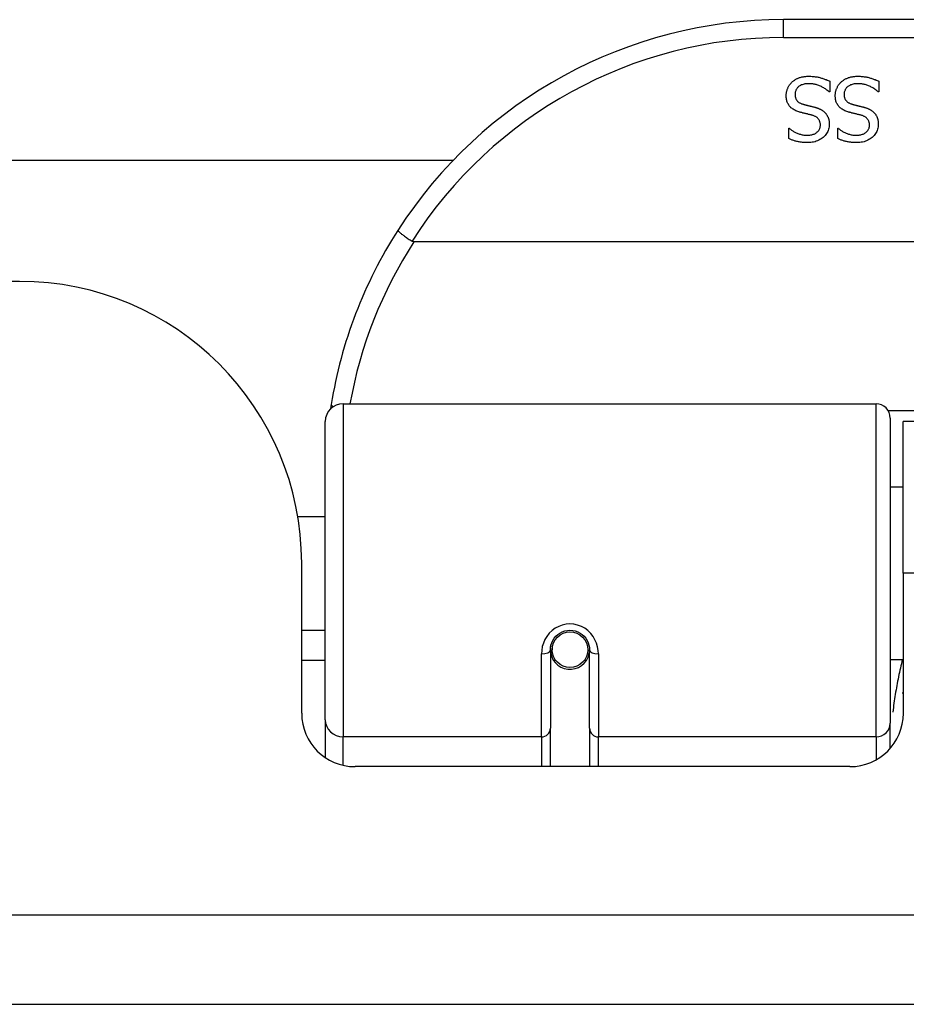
# Model space of a CAD drawing. Header units: inches. Extents: x 19 to 626, y 56 to 294.
# Tile 28 of 256: x 144.67 to 145.651, y 56.065 to 57.155. Entities that reach past the tile are written whole.
import ezdxf

# ---------------------------------------------------------------- set-up
doc = ezdxf.new("R2010")
doc.units = ezdxf.units.IN
doc.header["$MEASUREMENT"] = 0
doc.layers.add('Visible Edges(ANSI)', color=7, linetype='Continuous', lineweight=25)
doc.layers.add('Visible Tangent Edges(ANSI)', color=7, linetype='Continuous', lineweight=25)

msp = doc.modelspace()

# ---------------------------------------------------------------- linework, layer by layer
at = {"layer": 'Visible Edges(ANSI)'}
for p, q in [((147.011, 57.1546), (145.5149, 57.1546)), ((145.5661, 57.0864), (145.5661, 57.0746)), ((145.6204, 57.0864), (145.6204, 57.0746)), ((145.5661, 57.0746), (145.5654, 57.0746)), ((145.6204, 57.0746), (145.6197, 57.0746)), ((145.5207, 57.0344), (145.5213, 57.0344)), ((145.5207, 57.0231), (145.5207, 57.0344)), ((145.5749, 57.0344), (145.5756, 57.0344)), ((145.5749, 57.0231), (145.5749, 57.0344)), ((128.2753, 56.999), (145.1496, 56.999)), ((147.4198, 56.9089), (145.106, 56.9089)), ((144.6699, 56.865), (128.7549, 56.865)), ((145.0277, 56.7296), (145.6173, 56.7296)), ((145.008, 56.38), (145.008, 56.7099)), ((145.633, 56.7138), (145.633, 56.3762)), ((145.6474, 56.542), (145.6474, 56.71)), ((146.8784, 56.71), (145.6474, 56.71)), ((145.633, 56.6375), (145.6474, 56.6375)), ((144.9776, 56.605), (145.008, 56.605)), ((144.9819, 56.3871), (144.9819, 56.553)), ((145.6474, 56.542), (145.6474, 56.3871)), ((144.9819, 56.479), (145.008, 56.479)), ((145.2575, 56.4617), (145.2594, 56.4613)), ((145.259, 56.4614), (145.259, 56.4574)), ((145.257, 56.4574), (145.257, 56.3705)), ((145.2591, 56.455), (145.2572, 56.455)), ((145.298, 56.4533), (145.3003, 56.4529)), ((145.3003, 56.3705), (145.3003, 56.4574)), ((145.008, 56.4455), (144.9819, 56.4455)), ((145.263, 56.4455), (145.2606, 56.4455)), ((145.2968, 56.4455), (145.2944, 56.4455)), ((145.633, 56.4466), (145.6474, 56.4466)), ((145.008, 56.38), (145.008, 56.3381)), ((145.633, 56.3484), (145.633, 56.3762)), ((145.257, 56.328), (145.257, 56.3705)), ((145.3003, 56.3705), (145.3003, 56.328)), ((145.5884, 56.328), (145.041, 56.328)), ((150.4139, 56.065), (84.8089, 56.065))]:
    msp.add_line(p, q, dxfattribs=at)
at = {"layer": 'Visible Edges(ANSI)', "flags": 128}
for points in [[(145.5243, 57.0855), (145.5249, 57.086), (145.5255, 57.0865), (145.5261, 57.0869), (145.5267, 57.0874), (145.5273, 57.0878), (145.5279, 57.0882), (145.5286, 57.0886), (145.5293, 57.089), (145.5299, 57.0893), (145.5306, 57.0896), (145.5313, 57.0899), (145.532, 57.0902), (145.5328, 57.0905), (145.5335, 57.0907), (145.5343, 57.091), (145.5351, 57.0912), (145.536, 57.0913), (145.5369, 57.0915), (145.5378, 57.0916), (145.5387, 57.0917), (145.5397, 57.0918), (145.5407, 57.0919), (145.5418, 57.0919), (145.5428, 57.0919)], [(145.5428, 57.0919), (145.5441, 57.0919), (145.5453, 57.0919), (145.5465, 57.0918), (145.5477, 57.0917), (145.5488, 57.0916), (145.5499, 57.0915), (145.551, 57.0914), (145.5521, 57.0912), (145.5531, 57.091), (145.5541, 57.0908), (145.555, 57.0905), (145.5559, 57.0903), (145.5568, 57.09), (145.5577, 57.0897), (145.5586, 57.0894), (145.5594, 57.0891), (145.5603, 57.0888), (145.5612, 57.0885), (145.562, 57.0882), (145.5628, 57.0878), (145.5637, 57.0875), (145.5645, 57.0871), (145.5653, 57.0868), (145.5661, 57.0864)], [(145.5786, 57.0855), (145.5792, 57.086), (145.5798, 57.0865), (145.5804, 57.0869), (145.581, 57.0874), (145.5816, 57.0878), (145.5822, 57.0882), (145.5829, 57.0886), (145.5835, 57.089), (145.5842, 57.0893), (145.5849, 57.0896), (145.5856, 57.0899), (145.5863, 57.0902), (145.587, 57.0905), (145.5878, 57.0907), (145.5886, 57.091), (145.5894, 57.0912), (145.5903, 57.0913), (145.5911, 57.0915), (145.5921, 57.0916), (145.593, 57.0917), (145.594, 57.0918), (145.595, 57.0919), (145.596, 57.0919), (145.5971, 57.0919)], [(145.5971, 57.0919), (145.5984, 57.0919), (145.5996, 57.0919), (145.6008, 57.0918), (145.602, 57.0917), (145.6031, 57.0916), (145.6042, 57.0915), (145.6053, 57.0914), (145.6063, 57.0912), (145.6073, 57.091), (145.6083, 57.0908), (145.6093, 57.0905), (145.6102, 57.0903), (145.6111, 57.09), (145.612, 57.0897), (145.6128, 57.0894), (145.6137, 57.0891), (145.6146, 57.0888), (145.6154, 57.0885), (145.6163, 57.0882), (145.6171, 57.0878), (145.6179, 57.0875), (145.6187, 57.0871), (145.6196, 57.0868), (145.6204, 57.0864)], [(145.5179, 57.0704), (145.5179, 57.0711), (145.5179, 57.0718), (145.518, 57.0725), (145.5181, 57.0732), (145.5182, 57.0739), (145.5183, 57.0746), (145.5185, 57.0753), (145.5187, 57.0759), (145.5189, 57.0766), (145.5191, 57.0773), (145.5193, 57.078), (145.5196, 57.0786), (145.5199, 57.0793), (145.5202, 57.0799), (145.5205, 57.0806), (145.5209, 57.0812), (145.5212, 57.0818), (145.5216, 57.0824), (145.522, 57.0829), (145.5225, 57.0835), (145.5229, 57.084), (145.5234, 57.0845), (145.5238, 57.085), (145.5243, 57.0855)], [(145.5435, 57.0837), (145.5422, 57.0837), (145.541, 57.0837), (145.5398, 57.0835), (145.5387, 57.0834), (145.5377, 57.0832), (145.5367, 57.0829), (145.5357, 57.0826), (145.5348, 57.0823), (145.5339, 57.0819), (145.5331, 57.0815), (145.5324, 57.081), (145.5317, 57.0805), (145.5311, 57.0799), (145.5305, 57.0794), (145.53, 57.0787), (145.5295, 57.0781), (145.5291, 57.0774), (145.5287, 57.0767), (145.5284, 57.076), (145.5282, 57.0752), (145.528, 57.0745), (145.5278, 57.0736), (145.5277, 57.0728), (145.5277, 57.0719)], [(145.5654, 57.0746), (145.5646, 57.0753), (145.5638, 57.076), (145.563, 57.0766), (145.5622, 57.0772), (145.5613, 57.0779), (145.5604, 57.0784), (145.5595, 57.079), (145.5586, 57.0795), (145.5577, 57.08), (145.5568, 57.0805), (145.5558, 57.0809), (145.5549, 57.0813), (145.5539, 57.0817), (145.5529, 57.0821), (145.5519, 57.0824), (145.551, 57.0827), (145.55, 57.0829), (145.5491, 57.0831), (145.5481, 57.0833), (145.5472, 57.0835), (145.5463, 57.0836), (145.5453, 57.0837), (145.5444, 57.0837), (145.5435, 57.0837)], [(145.5722, 57.0704), (145.5722, 57.0711), (145.5722, 57.0718), (145.5723, 57.0725), (145.5724, 57.0732), (145.5725, 57.0739), (145.5726, 57.0746), (145.5727, 57.0753), (145.5729, 57.0759), (145.5731, 57.0766), (145.5733, 57.0773), (145.5736, 57.078), (145.5739, 57.0786), (145.5742, 57.0793), (145.5745, 57.0799), (145.5748, 57.0806), (145.5751, 57.0812), (145.5755, 57.0818), (145.5759, 57.0824), (145.5763, 57.0829), (145.5767, 57.0835), (145.5772, 57.084), (145.5776, 57.0845), (145.5781, 57.085), (145.5786, 57.0855)], [(145.5978, 57.0837), (145.5965, 57.0837), (145.5953, 57.0837), (145.5941, 57.0835), (145.593, 57.0834), (145.5919, 57.0832), (145.5909, 57.0829), (145.59, 57.0826), (145.5891, 57.0823), (145.5882, 57.0819), (145.5874, 57.0815), (145.5867, 57.081), (145.586, 57.0805), (145.5853, 57.0799), (145.5848, 57.0794), (145.5842, 57.0787), (145.5838, 57.0781), (145.5833, 57.0774), (145.583, 57.0767), (145.5827, 57.076), (145.5824, 57.0752), (145.5822, 57.0745), (145.5821, 57.0736), (145.582, 57.0728), (145.582, 57.0719)], [(145.6197, 57.0746), (145.6189, 57.0753), (145.6181, 57.076), (145.6173, 57.0766), (145.6164, 57.0772), (145.6156, 57.0779), (145.6147, 57.0784), (145.6138, 57.079), (145.6129, 57.0795), (145.612, 57.08), (145.6111, 57.0805), (145.6101, 57.0809), (145.6091, 57.0813), (145.6081, 57.0817), (145.6072, 57.0821), (145.6062, 57.0824), (145.6052, 57.0827), (145.6043, 57.0829), (145.6033, 57.0831), (145.6024, 57.0833), (145.6015, 57.0835), (145.6005, 57.0836), (145.5996, 57.0837), (145.5987, 57.0837), (145.5978, 57.0837)], [(145.532, 57.0526), (145.5308, 57.0529), (145.5296, 57.0534), (145.5286, 57.0538), (145.5275, 57.0543), (145.5266, 57.0548), (145.5257, 57.0554), (145.5248, 57.0559), (145.524, 57.0566), (145.5232, 57.0572), (145.5225, 57.0579), (145.5219, 57.0586), (145.5213, 57.0593), (145.5207, 57.0601), (145.5203, 57.0609), (145.5198, 57.0617), (145.5194, 57.0625), (145.5191, 57.0634), (145.5187, 57.0643), (145.5185, 57.0653), (145.5183, 57.0662), (145.5181, 57.0672), (145.518, 57.0683), (145.5179, 57.0693), (145.5179, 57.0704)], [(145.5277, 57.0719), (145.5277, 57.0712), (145.5278, 57.0705), (145.5279, 57.0699), (145.528, 57.0693), (145.5281, 57.0687), (145.5282, 57.0681), (145.5284, 57.0675), (145.5287, 57.067), (145.5289, 57.0664), (145.5292, 57.0659), (145.5295, 57.0655), (145.5298, 57.065), (145.5302, 57.0646), (145.5306, 57.0642), (145.531, 57.0638), (145.5315, 57.0634), (145.532, 57.063), (145.5325, 57.0627), (145.5331, 57.0624), (145.5337, 57.0621), (145.5343, 57.0618), (145.535, 57.0615), (145.5357, 57.0613), (145.5364, 57.0611)], [(145.5862, 57.0526), (145.585, 57.0529), (145.5839, 57.0534), (145.5828, 57.0538), (145.5818, 57.0543), (145.5808, 57.0548), (145.5799, 57.0554), (145.5791, 57.0559), (145.5782, 57.0566), (145.5775, 57.0572), (145.5768, 57.0579), (145.5761, 57.0586), (145.5756, 57.0593), (145.575, 57.0601), (145.5745, 57.0609), (145.5741, 57.0617), (145.5737, 57.0625), (145.5733, 57.0634), (145.573, 57.0643), (145.5728, 57.0653), (145.5725, 57.0662), (145.5724, 57.0672), (145.5723, 57.0683), (145.5722, 57.0693), (145.5722, 57.0704)], [(145.582, 57.0719), (145.582, 57.0712), (145.582, 57.0705), (145.5821, 57.0699), (145.5822, 57.0693), (145.5824, 57.0687), (145.5825, 57.0681), (145.5827, 57.0675), (145.5829, 57.067), (145.5832, 57.0664), (145.5834, 57.0659), (145.5837, 57.0655), (145.5841, 57.065), (145.5845, 57.0646), (145.5849, 57.0642), (145.5853, 57.0638), (145.5858, 57.0634), (145.5863, 57.063), (145.5868, 57.0627), (145.5874, 57.0624), (145.588, 57.0621), (145.5886, 57.0618), (145.5893, 57.0615), (145.59, 57.0613), (145.5907, 57.0611)], [(145.5364, 57.0611), (145.537, 57.0609), (145.5375, 57.0608), (145.5381, 57.0606), (145.5386, 57.0605), (145.5391, 57.0603), (145.5396, 57.0602), (145.5401, 57.0601), (145.5406, 57.06), (145.5411, 57.0598), (145.5415, 57.0597), (145.542, 57.0596), (145.5424, 57.0595), (145.5429, 57.0594), (145.5434, 57.0593), (145.5439, 57.0592), (145.5444, 57.059), (145.545, 57.0589), (145.5455, 57.0588), (145.5461, 57.0586), (145.5467, 57.0585), (145.5473, 57.0583), (145.5479, 57.0582), (145.5486, 57.058), (145.5493, 57.0578)], [(145.5907, 57.0611), (145.5913, 57.0609), (145.5918, 57.0608), (145.5923, 57.0606), (145.5928, 57.0605), (145.5934, 57.0603), (145.5939, 57.0602), (145.5944, 57.0601), (145.5948, 57.06), (145.5953, 57.0598), (145.5958, 57.0597), (145.5963, 57.0596), (145.5967, 57.0595), (145.5972, 57.0594), (145.5977, 57.0593), (145.5982, 57.0592), (145.5987, 57.059), (145.5992, 57.0589), (145.5998, 57.0588), (145.6004, 57.0586), (145.601, 57.0585), (145.6016, 57.0583), (145.6022, 57.0582), (145.6029, 57.058), (145.6035, 57.0578)], [(145.5465, 57.0488), (145.546, 57.049), (145.5455, 57.0491), (145.5449, 57.0492), (145.5444, 57.0494), (145.5438, 57.0495), (145.5432, 57.0497), (145.5426, 57.0498), (145.5419, 57.05), (145.5413, 57.0502), (145.5406, 57.0503), (145.5399, 57.0505), (145.5392, 57.0507), (145.5385, 57.0508), (145.5378, 57.051), (145.5371, 57.0512), (145.5364, 57.0513), (145.5358, 57.0515), (145.5352, 57.0517), (145.5346, 57.0518), (145.534, 57.052), (145.5335, 57.0521), (145.533, 57.0523), (145.5325, 57.0524), (145.532, 57.0526)], [(145.5557, 57.0378), (145.5557, 57.0385), (145.5557, 57.0392), (145.5556, 57.0399), (145.5555, 57.0406), (145.5553, 57.0412), (145.5551, 57.0418), (145.5549, 57.0424), (145.5547, 57.043), (145.5544, 57.0435), (145.5541, 57.044), (145.5537, 57.0445), (145.5534, 57.045), (145.5529, 57.0454), (145.5525, 57.0458), (145.552, 57.0462), (145.5515, 57.0466), (145.551, 57.0469), (145.5505, 57.0473), (145.5499, 57.0476), (145.5493, 57.0479), (145.5486, 57.0481), (145.5479, 57.0484), (145.5472, 57.0486), (145.5465, 57.0488)], [(145.5493, 57.0578), (145.5499, 57.0577), (145.5505, 57.0575), (145.551, 57.0573), (145.5516, 57.0571), (145.5522, 57.0569), (145.5527, 57.0567), (145.5533, 57.0565), (145.5538, 57.0563), (145.5543, 57.0561), (145.5548, 57.0559), (145.5553, 57.0556), (145.5558, 57.0554), (145.5563, 57.0552), (145.5568, 57.0549), (145.5572, 57.0546), (145.5577, 57.0543), (145.5581, 57.054), (145.5586, 57.0537), (145.559, 57.0534), (145.5594, 57.0531), (145.5598, 57.0527), (145.5602, 57.0523), (145.5606, 57.052), (145.561, 57.0516)], [(145.561, 57.0516), (145.5613, 57.0512), (145.5617, 57.0508), (145.562, 57.0504), (145.5623, 57.0499), (145.5626, 57.0495), (145.5629, 57.049), (145.5632, 57.0486), (145.5634, 57.0481), (145.5637, 57.0476), (145.5639, 57.0471), (145.5642, 57.0466), (145.5644, 57.0461), (145.5646, 57.0455), (145.5647, 57.045), (145.5649, 57.0444), (145.565, 57.0439), (145.5652, 57.0433), (145.5653, 57.0427), (145.5654, 57.0421), (145.5654, 57.0414), (145.5655, 57.0408), (145.5655, 57.0401), (145.5656, 57.0395), (145.5656, 57.0388)], [(145.6008, 57.0488), (145.6003, 57.049), (145.5997, 57.0491), (145.5992, 57.0492), (145.5986, 57.0494), (145.598, 57.0495), (145.5974, 57.0497), (145.5968, 57.0498), (145.5962, 57.05), (145.5955, 57.0502), (145.5949, 57.0503), (145.5942, 57.0505), (145.5934, 57.0507), (145.5927, 57.0508), (145.592, 57.051), (145.5914, 57.0512), (145.5907, 57.0513), (145.5901, 57.0515), (145.5895, 57.0517), (145.5889, 57.0518), (145.5883, 57.052), (145.5878, 57.0521), (145.5872, 57.0523), (145.5867, 57.0524), (145.5862, 57.0526)], [(145.61, 57.0378), (145.61, 57.0385), (145.6099, 57.0392), (145.6099, 57.0399), (145.6097, 57.0406), (145.6096, 57.0412), (145.6094, 57.0418), (145.6092, 57.0424), (145.609, 57.043), (145.6087, 57.0435), (145.6084, 57.044), (145.608, 57.0445), (145.6076, 57.045), (145.6072, 57.0454), (145.6068, 57.0458), (145.6063, 57.0462), (145.6058, 57.0466), (145.6053, 57.0469), (145.6047, 57.0473), (145.6041, 57.0476), (145.6035, 57.0479), (145.6029, 57.0481), (145.6022, 57.0484), (145.6015, 57.0486), (145.6008, 57.0488)], [(145.6035, 57.0578), (145.6041, 57.0577), (145.6047, 57.0575), (145.6053, 57.0573), (145.6059, 57.0571), (145.6065, 57.0569), (145.607, 57.0567), (145.6075, 57.0565), (145.6081, 57.0563), (145.6086, 57.0561), (145.6091, 57.0559), (145.6096, 57.0556), (145.6101, 57.0554), (145.6106, 57.0552), (145.611, 57.0549), (145.6115, 57.0546), (145.612, 57.0543), (145.6124, 57.054), (145.6128, 57.0537), (145.6133, 57.0534), (145.6137, 57.0531), (145.6141, 57.0527), (145.6145, 57.0523), (145.6149, 57.052), (145.6152, 57.0516)], [(145.6152, 57.0516), (145.6156, 57.0512), (145.6159, 57.0508), (145.6163, 57.0504), (145.6166, 57.0499), (145.6169, 57.0495), (145.6172, 57.049), (145.6175, 57.0486), (145.6177, 57.0481), (145.618, 57.0476), (145.6182, 57.0471), (145.6184, 57.0466), (145.6186, 57.0461), (145.6188, 57.0455), (145.619, 57.045), (145.6192, 57.0444), (145.6193, 57.0439), (145.6194, 57.0433), (145.6195, 57.0427), (145.6196, 57.0421), (145.6197, 57.0414), (145.6198, 57.0408), (145.6198, 57.0401), (145.6198, 57.0395), (145.6198, 57.0388)], [(145.5411, 57.0267), (145.5422, 57.0267), (145.5432, 57.0267), (145.5442, 57.0269), (145.5452, 57.027), (145.5461, 57.0272), (145.547, 57.0274), (145.5479, 57.0277), (145.5487, 57.028), (145.5495, 57.0284), (145.5503, 57.0288), (145.551, 57.0292), (145.5517, 57.0297), (145.5523, 57.0303), (145.5529, 57.0308), (145.5535, 57.0314), (145.5539, 57.032), (145.5544, 57.0326), (145.5547, 57.0333), (145.555, 57.034), (145.5553, 57.0347), (145.5555, 57.0354), (145.5556, 57.0362), (145.5557, 57.037), (145.5557, 57.0378)], [(145.5656, 57.0388), (145.5655, 57.0374), (145.5654, 57.036), (145.5651, 57.0346), (145.5648, 57.0333), (145.5644, 57.0321), (145.5639, 57.0309), (145.5633, 57.0297), (145.5626, 57.0285), (145.5618, 57.0274), (145.5609, 57.0264), (145.5599, 57.0253), (145.5588, 57.0243), (145.5577, 57.0234), (145.5565, 57.0226), (145.5553, 57.0218), (145.554, 57.0211), (145.5526, 57.0205), (145.5512, 57.02), (145.5498, 57.0195), (145.5483, 57.0192), (145.5467, 57.0189), (145.5451, 57.0187), (145.5434, 57.0185), (145.5417, 57.0185)], [(145.5954, 57.0267), (145.5964, 57.0267), (145.5975, 57.0267), (145.5985, 57.0269), (145.5995, 57.027), (145.6004, 57.0272), (145.6013, 57.0274), (145.6022, 57.0277), (145.603, 57.028), (145.6038, 57.0284), (145.6045, 57.0288), (145.6053, 57.0292), (145.606, 57.0297), (145.6066, 57.0303), (145.6072, 57.0308), (145.6077, 57.0314), (145.6082, 57.032), (145.6086, 57.0326), (145.609, 57.0333), (145.6093, 57.034), (145.6096, 57.0347), (145.6098, 57.0354), (145.6099, 57.0362), (145.61, 57.037), (145.61, 57.0378)], [(145.6198, 57.0388), (145.6198, 57.0374), (145.6196, 57.036), (145.6194, 57.0346), (145.6191, 57.0333), (145.6187, 57.0321), (145.6182, 57.0309), (145.6175, 57.0297), (145.6168, 57.0285), (145.6161, 57.0274), (145.6152, 57.0264), (145.6142, 57.0253), (145.6131, 57.0243), (145.612, 57.0234), (145.6108, 57.0226), (145.6095, 57.0218), (145.6082, 57.0211), (145.6069, 57.0205), (145.6055, 57.02), (145.604, 57.0195), (145.6025, 57.0192), (145.601, 57.0189), (145.5994, 57.0187), (145.5977, 57.0185), (145.596, 57.0185)], [(145.5213, 57.0344), (145.5219, 57.0338), (145.5225, 57.0333), (145.5232, 57.0329), (145.5238, 57.0324), (145.5245, 57.0319), (145.5252, 57.0315), (145.5259, 57.031), (145.5267, 57.0306), (145.5275, 57.0302), (145.5283, 57.0297), (145.5291, 57.0293), (145.53, 57.029), (145.5309, 57.0286), (145.5318, 57.0283), (145.5327, 57.028), (145.5336, 57.0277), (145.5345, 57.0274), (145.5354, 57.0272), (145.5364, 57.0271), (145.5373, 57.0269), (145.5382, 57.0268), (145.5392, 57.0267), (145.5401, 57.0267), (145.5411, 57.0267)], [(145.5756, 57.0344), (145.5762, 57.0338), (145.5768, 57.0333), (145.5774, 57.0329), (145.5781, 57.0324), (145.5788, 57.0319), (145.5795, 57.0315), (145.5802, 57.031), (145.581, 57.0306), (145.5818, 57.0302), (145.5826, 57.0297), (145.5834, 57.0293), (145.5843, 57.029), (145.5852, 57.0286), (145.5861, 57.0283), (145.587, 57.028), (145.5879, 57.0277), (145.5888, 57.0274), (145.5897, 57.0272), (145.5906, 57.0271), (145.5916, 57.0269), (145.5925, 57.0268), (145.5935, 57.0267), (145.5944, 57.0267), (145.5954, 57.0267)], [(145.5417, 57.0185), (145.5407, 57.0185), (145.5398, 57.0185), (145.5388, 57.0186), (145.5378, 57.0186), (145.5369, 57.0187), (145.5359, 57.0188), (145.535, 57.0189), (145.5341, 57.019), (145.5332, 57.0192), (145.5323, 57.0193), (145.5314, 57.0195), (145.5305, 57.0197), (145.5296, 57.0199), (145.5287, 57.0201), (145.5279, 57.0203), (145.527, 57.0206), (145.5262, 57.0208), (145.5254, 57.0211), (145.5246, 57.0214), (145.5238, 57.0217), (145.523, 57.022), (145.5222, 57.0224), (145.5214, 57.0227), (145.5207, 57.0231)], [(145.596, 57.0185), (145.595, 57.0185), (145.594, 57.0185), (145.5931, 57.0186), (145.5921, 57.0186), (145.5911, 57.0187), (145.5902, 57.0188), (145.5893, 57.0189), (145.5883, 57.019), (145.5874, 57.0192), (145.5865, 57.0193), (145.5856, 57.0195), (145.5847, 57.0197), (145.5839, 57.0199), (145.583, 57.0201), (145.5822, 57.0203), (145.5813, 57.0206), (145.5805, 57.0208), (145.5796, 57.0211), (145.5788, 57.0214), (145.578, 57.0217), (145.5772, 57.022), (145.5765, 57.0224), (145.5757, 57.0227), (145.5749, 57.0231)], [(145.0883, 56.9214), (145.0883, 56.9213), (145.0883, 56.9211), (145.0884, 56.9209), (145.0886, 56.9207), (145.0889, 56.9204), (145.0892, 56.9201), (145.0896, 56.9197), (145.0901, 56.9193), (145.0906, 56.9189), (145.0912, 56.9184), (145.0918, 56.9179), (145.0925, 56.9173), (145.0933, 56.9168), (145.0941, 56.9162), (145.0949, 56.9156), (145.0958, 56.9149), (145.0967, 56.9143), (145.0977, 56.9136), (145.0987, 56.9129), (145.0997, 56.9122), (145.1008, 56.9115), (145.1018, 56.9108), (145.1029, 56.9101), (145.104, 56.9094)], [(145.106, 56.9089), (145.106, 56.9089), (145.1059, 56.9089), (145.1058, 56.9089), (145.1057, 56.9089), (145.1056, 56.9089), (145.1055, 56.9089), (145.1054, 56.9089), (145.1053, 56.9089), (145.1052, 56.909), (145.1052, 56.909), (145.1051, 56.909), (145.105, 56.909), (145.1049, 56.909), (145.1048, 56.9091), (145.1047, 56.9091), (145.1046, 56.9091), (145.1046, 56.9091), (145.1045, 56.9092), (145.1044, 56.9092), (145.1043, 56.9093), (145.1042, 56.9093), (145.1041, 56.9093), (145.1041, 56.9094), (145.104, 56.9094)], [(145.0145, 56.7288), (145.0145, 56.7286), (145.0145, 56.7284), (145.0144, 56.7281), (145.0144, 56.7279), (145.0144, 56.7277), (145.0143, 56.7275), (145.0143, 56.7273), (145.0143, 56.7271), (145.0142, 56.7269), (145.0142, 56.7267), (145.0142, 56.7265), (145.0141, 56.7263), (145.0141, 56.7261), (145.0141, 56.7259), (145.0141, 56.7256), (145.014, 56.7254), (145.014, 56.7252), (145.014, 56.725), (145.0139, 56.7248), (145.0139, 56.7246), (145.0139, 56.7244), (145.0138, 56.7242), (145.0138, 56.724), (145.0138, 56.7238)], [(145.257, 56.4574), (145.2572, 56.46), (145.2577, 56.4626), (145.2585, 56.4652), (145.2597, 56.4677), (145.2612, 56.4701), (145.263, 56.4723), (145.2651, 56.4742), (145.2675, 56.4759), (145.2701, 56.4772), (145.2729, 56.4782), (145.2758, 56.4788), (145.2787, 56.479), (145.2817, 56.4788), (145.2846, 56.4782), (145.2873, 56.4772), (145.2899, 56.4759), (145.2923, 56.4742), (145.2944, 56.4723), (145.2962, 56.4701), (145.2977, 56.4677), (145.2988, 56.4652), (145.2997, 56.4626), (145.3002, 56.46), (145.3003, 56.4574)], [(145.6469, 56.409), (145.6469, 56.4091), (145.647, 56.4091), (145.647, 56.4092), (145.647, 56.4092), (145.647, 56.4093), (145.647, 56.4093), (145.6471, 56.4094), (145.6471, 56.4095), (145.6471, 56.4095), (145.6471, 56.4096), (145.6472, 56.4096), (145.6472, 56.4097), (145.6472, 56.4097), (145.6472, 56.4098), (145.6472, 56.4098), (145.6473, 56.4099), (145.6473, 56.4099), (145.6473, 56.41), (145.6473, 56.41), (145.6473, 56.4101), (145.6474, 56.4102), (145.6474, 56.4102), (145.6474, 56.4103), (145.6474, 56.4103)]]:
    msp.add_lwpolyline(points, dxfattribs=at)
at = {"layer": 'Visible Edges(ANSI)'}
msp.add_circle((145.2787, 56.4574), 0.0197, dxfattribs=at)
for centre, radius, start, end in [((145.5149, 56.6477), 0.5069, 90, 147.3142), ((145.5149, 56.6477), 0.5069, 147.3142, 170.7932), ((144.6699, 56.553), 0.312, 0, 90), ((145.0277, 56.7099), 0.0197, 90, 180), ((145.6173, 56.7138), 0.0157, 0, 90), ((145.2787, 56.4574), 0.0217, 180, 348.1708), ((145.041, 56.3871), 0.0591, 180, 270), ((145.5884, 56.3871), 0.0591, 270, 0)]:
    msp.add_arc(centre, radius, start, end, dxfattribs=at)
at = {"layer": 'Visible Tangent Edges(ANSI)'}
for p, q in [((145.5149, 57.1349), (145.5149, 57.1546)), ((145.5149, 57.1349), (147.011, 57.1349)), ((145.0277, 56.7296), (145.0277, 56.3609)), ((145.6173, 56.3609), (145.6173, 56.7296)), ((146.8951, 56.7219), (145.6308, 56.7219)), ((146.8784, 56.542), (145.6474, 56.542)), ((145.2472, 56.3609), (145.2472, 56.4527)), ((145.3102, 56.4527), (145.3102, 56.3609)), ((145.0277, 56.3296), (145.0277, 56.3609)), ((145.2472, 56.3609), (145.0277, 56.3609)), ((145.2472, 56.3609), (145.2472, 56.328)), ((145.6173, 56.3609), (145.3102, 56.3609)), ((145.3102, 56.328), (145.3102, 56.3609)), ((145.6173, 56.3609), (145.6173, 56.3356)), ((84.8089, 56.164), (150.4139, 56.164))]:
    msp.add_line(p, q, dxfattribs=at)
at = {"layer": 'Visible Tangent Edges(ANSI)', "flags": 128}
for points in [[(145.3102, 56.4527), (145.3099, 56.4567), (145.3092, 56.4607), (145.308, 56.4647), (145.3063, 56.4685), (145.3042, 56.4722), (145.3016, 56.4755), (145.2985, 56.4785), (145.2951, 56.4811), (145.2913, 56.4831), (145.2872, 56.4847), (145.283, 56.4856), (145.2787, 56.4859), (145.2744, 56.4856), (145.2702, 56.4847), (145.2662, 56.4832), (145.2624, 56.4811), (145.2589, 56.4786), (145.2558, 56.4756), (145.2532, 56.4722), (145.251, 56.4686), (145.2493, 56.4647), (145.2481, 56.4608), (145.2474, 56.4567), (145.2472, 56.4527)], [(145.6467, 56.4466), (145.646, 56.4442), (145.6454, 56.4418), (145.6449, 56.4394), (145.6443, 56.437), (145.6437, 56.4346), (145.6432, 56.4322), (145.6427, 56.4298), (145.6421, 56.4274), (145.6417, 56.425), (145.6412, 56.4226), (145.6407, 56.4202), (145.6402, 56.4178), (145.6398, 56.4153), (145.6394, 56.4129), (145.639, 56.4105), (145.6386, 56.408), (145.6382, 56.4056), (145.6378, 56.4031), (145.6375, 56.4007), (145.6371, 56.3982), (145.6368, 56.3957), (145.6365, 56.3933), (145.6362, 56.3908), (145.6359, 56.3883)]]:
    msp.add_lwpolyline(points, dxfattribs=at)
at = {"layer": 'Visible Tangent Edges(ANSI)'}
for centre, start, end in [((145.5149, 56.6477), 90, 147.5011), ((145.5149, 56.6439), 147.0552, 169.8777)]:
    msp.add_arc(centre, 0.4872, start, end, dxfattribs=at)
for centre, major_axis, ratio, start_param, end_param in [((145.034, 56.7256), (-0.0194, 0.0031), 0.187438, 0, 0.544489), ((145.2472, 56.4574), (0.00984, 0), 0.476565, 4.712389, 6.283185), ((145.3102, 56.4574), (-0.00984, 0), 0.476565, 0, 1.570796), ((145.0277, 56.38), (-0.0197, 0), 0.965926, 0, 1.570796), ((145.6173, 56.3762), (0.0157, 0), 0.965926, 4.712389, 6.283185), ((145.2472, 56.3705), (0.00984, 0), 0.965926, 4.712389, 6.283185), ((145.3102, 56.3705), (-0.00984, 0), 0.965926, 0, 1.570796)]:
    msp.add_ellipse(centre, major_axis=major_axis, ratio=ratio, start_param=start_param, end_param=end_param, dxfattribs=at)

doc.saveas('drawing.dxf')
